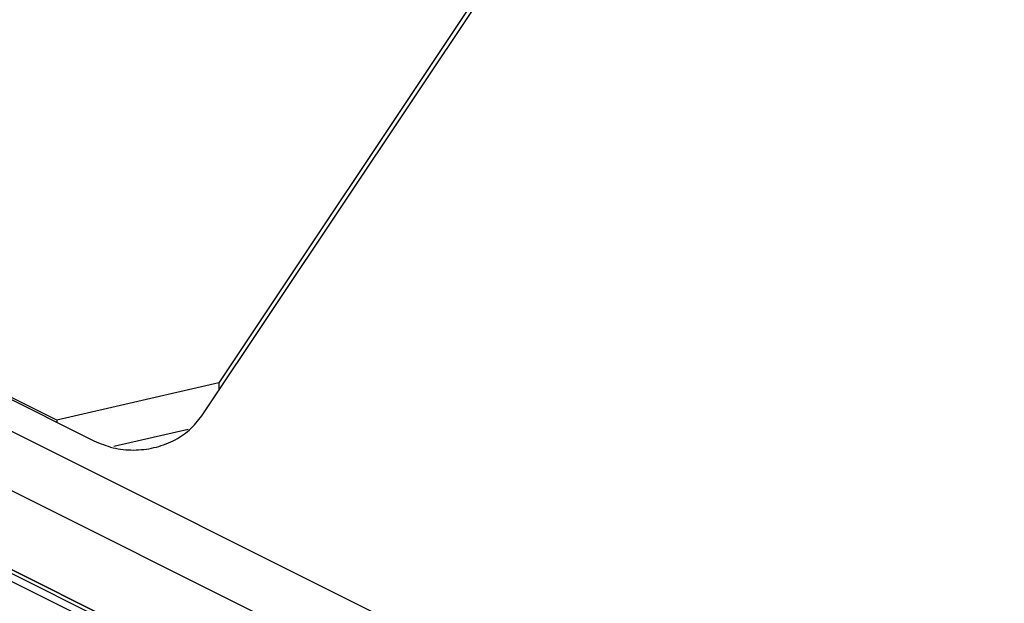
# Model space of a CAD drawing. Header units: inches. Extents: x 60 to 808, y 61 to 535.
# Tile 24 of 27: x 725 to 750, y 408 to 422. Entities that reach past the tile are written whole.
import ezdxf

# ---------------------------------------------------------------- set-up
doc = ezdxf.new("R2010")
doc.units = ezdxf.units.IN

msp = doc.modelspace()

# ---------------------------------------------------------------- linework, layer by layer
at = {"color": 250, "linetype": 'Continuous'}
for p, q in [((729.549, 412.336), (770.249, 473.386)), ((769.476, 472.423), (729.976, 413.173)), ((663.11, 442.756), (738.888, 404.867)), ((663.477, 441.073), (738.388, 403.617)), ((673.643, 438.289), (726.817, 411.702)), ((741.37, 400.126), (665.988, 437.817)), ((665.988, 437.817), (741.37, 400.126)), ((725.878, 412.222), (674.782, 437.77)), ((741.27, 400.076), (698.204, 421.609)), ((729.368, 405.827), (698.104, 421.459)), ((729.976, 413.173), (725.878, 412.222)), ((729.976, 413.173), (729.976, 412.977)), ((725.878, 412.222), (725.878, 412.172)), ((729.202, 411.993), (727.316, 411.556))]:
    msp.add_line(p, q, dxfattribs=at)
msp.add_open_spline([(726.817, 411.702), (726.975, 411.637), (727.295, 411.504), (727.818, 411.452), (728.336, 411.509), (728.82, 411.683), (729.246, 411.954), (729.449, 412.211), (729.549, 412.336)], degree=3, knots=[0, 0, 0, 0, 0.512458, 1.03345, 1.554441, 2.066899, 2.56423, 3.043501, 3.043501, 3.043501, 3.043501], dxfattribs=at)

doc.saveas('drawing.dxf')
